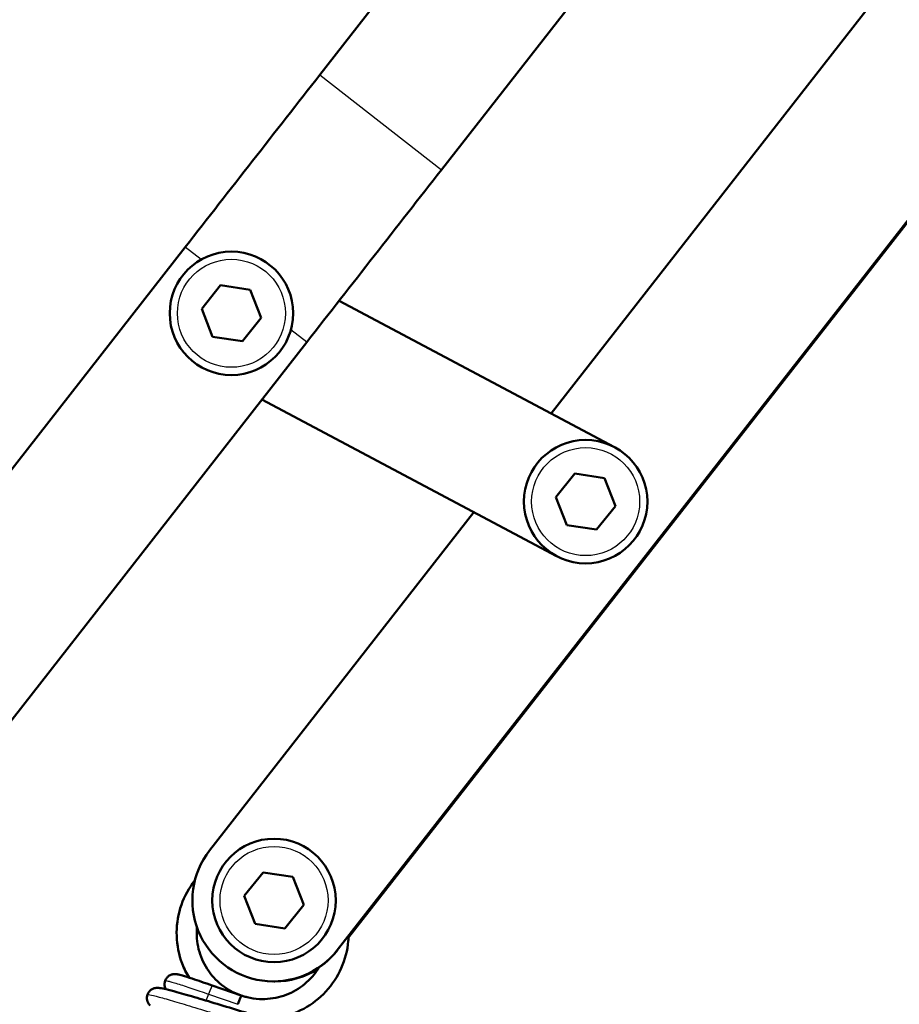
# Model space of a CAD drawing. Header units: millimetres. Extents: x 247 to 1050, y 34 to 1073.
# Tile 39 of 60: x 806 to 863, y 164 to 228. Entities that reach past the tile are written whole.
import ezdxf

# ---------------------------------------------------------------- set-up
doc = ezdxf.new("R2010")
doc.units = ezdxf.units.MM
doc.header["$LTSCALE"] = 0.75
doc.layers.add('Visible', color=7, linetype='Continuous', lineweight=50)
doc.layers.add('Visible Narrow', color=7, linetype='Continuous', lineweight=25)

msp = doc.modelspace()

# ---------------------------------------------------------------- linework, layer by layer
at = {"layer": 'Visible', "extrusion": (-1, -2e-16, 2.967e-13)}
for p, q in [((927.26, 354.26, 15.632), (825.516, 224.034, 31.328)), ((935.14, 348.103, 15.632), (833.396, 217.877, 31.328)), ((944.723, 335.49, 5.68), (840.5, 202.085, 4.77)), ((952.997, 329.025, 5.752), (826.638, 167.286, 4.649)), ((827.372, 168.109, -5.845), (871.186, 224.191, -5.462)), ((816.784, 212.857, 32), (784.226, 171.185, 32)), ((819.072, 210.387, 35), (817.854, 208.865, 35)), ((820.999, 210.093, 35), (819.072, 210.387, 35)), ((821.708, 208.277, 35), (820.999, 210.093, 35)), ((844.615, 199.897, 7.75), (826.764, 209.388, 7.75)), ((817.854, 208.865, 35), (818.563, 207.049, 35)), ((820.49, 206.755, 35), (821.708, 208.277, 35)), ((818.563, 207.049, 35), (820.49, 206.755, 35)), ((824.664, 206.701, 32), (792.107, 165.029, 32)), ((821.763, 202.987, 7.75), (840.859, 192.833, 7.75)), ((842.028, 198.181, 9.75), (840.81, 196.659, 9.75)), ((843.955, 197.887, 9.75), (842.028, 198.181, 9.75)), ((844.664, 196.071, 9.75), (843.955, 197.887, 9.75)), ((840.81, 196.659, 9.75), (841.519, 194.843, 9.75)), ((843.446, 194.549, 9.75), (844.664, 196.071, 9.75)), ((835.499, 195.683, 4.727), (818.364, 173.75, 4.577)), ((841.519, 194.843, 9.75), (843.446, 194.549, 9.75)), ((829.274, 170.635, 2.422), (832.352, 174.575, 2.449)), ((829.326, 170.635, -3.578), (832.404, 174.575, -3.551)), ((821.835, 172.334, 7.25), (820.617, 170.812, 7.25)), ((823.762, 172.04, 7.25), (821.835, 172.334, 7.25)), ((824.471, 170.224, 7.25), (823.762, 172.04, 7.25)), ((820.617, 170.812, 7.25), (821.326, 168.996, 7.25)), ((829.263, 170.635, 3.672), (826.646, 167.286, 3.649)), ((829.337, 170.635, -4.828), (827.373, 168.121, -4.845)), ((829.274, 170.635, 2.422), (829.263, 170.635, 3.672)), ((829.293, 170.66, -3.578), (829.326, 170.635, -3.578)), ((829.337, 170.635, -4.828), (829.326, 170.635, -3.578)), ((823.253, 168.702, 7.25), (824.471, 170.224, 7.25)), ((821.326, 168.996, 7.25), (823.253, 168.702, 7.25)), ((818.536, 165.01, 0), (820.424, 164.352, 0)), ((822.501, 165.268, 4.613), (822.509, 165.268, 3.613)), ((822.584, 165.268, -4.887), (822.592, 165.268, -5.886))]:
    msp.add_line(p, q, dxfattribs=at)
at = {"layer": 'Visible', "extrusion": (-2.967e-13, -2e-16, -1)}
for centre in [(-819.781, 208.571, -34.5), (-842.737, 196.365, -9.25), (-822.544, 170.518, -6.75)]:
    msp.add_circle(centre, 4, dxfattribs=at)
at = {"layer": 'Visible', "extrusion": (-0.788011, 0.615661, 1.661e-13)}
msp.add_arc((-670.596, -118, -512.587), 150, 90, 95.42563, dxfattribs=at)
at = {"layer": 'Visible', "extrusion": (0.788011, -0.615661, -2.476e-13)}
msp.add_arc((670.596, -118, 522.587), 150, 84.57437, 90, dxfattribs=at)
at = {"layer": 'Visible', "extrusion": (-0.787981, 0.615661, -0.006877)}
msp.add_arc((-650.04, -4.322, -548.415), 3, 89.69216, 269.69216, dxfattribs=at)
at = {"layer": 'Visible', "extrusion": (-0.008727, 2e-16, 0.999962)}
msp.add_arc((822.51, 170.518, -2.565), 5.25, 142, 322, dxfattribs=at)
at = {"layer": 'Visible', "extrusion": (-0.008727, 8e-16, 0.999962)}
msp.add_arc((822.51, 170.518, -3.565), 5.25, 270, 322, dxfattribs=at)
at = {"layer": 'Visible', "extrusion": (0.008727, -1.1e-15, -0.999962)}
msp.add_arc((-822.51, 170.518, 12.065), 5.25, 237.50031, 270.40478, dxfattribs=at)
at = {"layer": 'Visible', "extrusion": (0.008727, -1.9e-15, -0.999962)}
msp.add_arc((-822.51, 170.518, 13.065), 5.25, 237.69095, 270, dxfattribs=at)
at = {"layer": 'Visible', "extrusion": (0.929502, -0.368607, 0.012453)}
msp.add_arc((454.565, -8.743, 702.005), 0.65, 0.03019, 86.69779, dxfattribs=at)
at = {"layer": 'Visible', "extrusion": (-0.929502, 0.368607, -0.012453)}
msp.add_arc((-454.565, -10.043, -701.989), 0.65, 179.96522, 180, dxfattribs=at)
at = {"layer": 'Visible'}
for points, knots in [([(817.035, 165.515, -1.158), (816.858, 165.808, -1.145), (816.708, 166.117, -1.133), (816.375, 167.001, -1.099), (816.254, 167.61, -1.075), (816.214, 168.818, -1.029), (816.294, 169.433, -1.006), (816.644, 170.59, -0.963), (816.918, 171.147, -0.941), (817.318, 171.707, -0.915), (817.368, 171.774, -0.912), (817.42, 171.84, -0.908)], [0.3819342, 0.3819342, 0.3819342, 0.3819342, 0.4839871, 0.4839871, 0.665408, 0.665408, 0.8468612, 0.8468612, 1.0283089, 1.0283089, 1.0534819, 1.0534819, 1.0534819, 1.0534819]), ([(817.547, 168.781, -1.023), (817.525, 168.537, -1.035), (817.524, 168.292, -1.048), (817.582, 167.588, -1.083), (817.697, 167.126, -1.106), (818.066, 166.275, -1.149), (818.323, 165.874, -1.171), (818.946, 165.186, -1.217), (819.318, 164.89, -1.241), (819.931, 164.549, -1.275), (820.149, 164.45, -1.286), (820.373, 164.37, -1.297)], [0.483856, 0.483856, 0.483856, 0.483856, 0.556766, 0.556766, 0.6960772, 0.6960772, 0.8353816, 0.8353816, 0.9746641, 0.9746641, 1.0460024, 1.0460024, 1.0460024, 1.0460024]), ([(827.377, 168.221, -0.389), (827.373, 168.109, -0.384), (827.366, 167.997, -0.38), (827.3, 167.283, -0.353), (827.143, 166.683, -0.332), (826.652, 165.579, -0.288), (826.31, 165.061, -0.264), (825.49, 164.173, -0.218), (825.001, 163.791, -0.195), (823.939, 163.213, -0.152), (823.353, 163.009, -0.13), (822.541, 162.869, -0.098), (822.321, 162.844, -0.09), (822.101, 162.833, -0.082)], [2.4461879, 2.4461879, 2.4461879, 2.4461879, 2.4798068, 2.4798068, 2.6612692, 2.6612692, 2.8426891, 2.8426891, 3.0241415, 3.0241415, 3.2055901, 3.2055901, 3.2715402, 3.2715402, 3.2715402, 3.2715402]), ([(820.424, 164.352, 0), (820.434, 164.349, 0), (820.443, 164.346, -0.001), (820.481, 164.333, -0.002), (820.509, 164.324, -0.004), (820.623, 164.289, -0.009), (820.709, 164.265, -0.013), (821.057, 164.18, -0.03), (821.326, 164.142, -0.044), (822.063, 164.105, -0.08), (822.542, 164.161, -0.104), (823.438, 164.42, -0.149), (823.868, 164.625, -0.17), (824.629, 165.155, -0.215), (824.97, 165.487, -0.239), (825.32, 165.961, -0.268), (825.39, 166.066, -0.274), (825.456, 166.173, -0.28)], [0, 0, 0, 0, 0.0029789, 0.0029789, 0.011916, 0.011916, 0.0387384, 0.0387384, 0.1195134, 0.1195134, 0.2604835, 0.2604835, 0.3997432, 0.3997432, 0.5389903, 0.5389903, 0.5767074, 0.5767074, 0.5767074, 0.5767074]), ([(815.537, 164.764, -1.794), (815.537, 164.764, -1.794), (815.537, 164.765, -1.794), (815.508, 164.815, -1.78), (815.485, 164.87, -1.769), (815.453, 164.993, -1.75), (815.446, 165.063, -1.741), (815.454, 165.197, -1.726), (815.468, 165.262, -1.719), (815.491, 165.323, -1.713)], [0.13904297, 0.13904297, 0.13904297, 0.13904297, 0.13918878, 0.13918878, 0.15696763, 0.15696763, 0.17772004, 0.17772004, 0.1974522, 0.1974522, 0.1974522, 0.1974522]), ([(815.491, 165.323, -1.713), (815.516, 165.389, -1.705), (815.552, 165.451, -1.698), (815.642, 165.561, -1.681), (815.696, 165.609, -1.672), (815.816, 165.683, -1.649), (815.882, 165.711, -1.634), (815.978, 165.734, -1.602), (816.008, 165.739, -1.59), (816.073, 165.747, -1.557), (816.108, 165.747, -1.534), (816.171, 165.745, -1.477), (816.199, 165.742, -1.442), (816.257, 165.734, -1.356), (816.285, 165.729, -1.304), (816.398, 165.705, -1.098), (816.49, 165.68, -0.946), (816.776, 165.597, -0.602), (816.996, 165.528, -0.431), (817.427, 165.388, -0.201), (817.638, 165.318, -0.124), (818.076, 165.17, -0.022), (818.307, 165.09, 0.002), (818.536, 165.01, 0)], [0, 0, 0, 0, 0.0212091, 0.0212091, 0.0426377, 0.0426377, 0.0639852, 0.0639852, 0.0737754, 0.0737754, 0.0860234, 0.0860234, 0.0993014, 0.0993014, 0.1170276, 0.1170276, 0.170301, 0.170301, 0.2534229, 0.2534229, 0.3228011, 0.3228011, 0.3954897, 0.3954897, 0.3954897, 0.3954897]), ([(814.337, 164.407, -0.048), (814.361, 164.477, -0.025), (814.398, 164.543, -0.001), (814.489, 164.658, 0.05), (814.545, 164.707, 0.078), (814.661, 164.781, 0.147), (814.722, 164.808, 0.188), (814.826, 164.839, 0.283), (814.871, 164.846, 0.337), (814.949, 164.854, 0.456), (814.982, 164.854, 0.523), (815.063, 164.852, 0.71), (815.104, 164.848, 0.834), (815.266, 164.826, 1.327), (815.393, 164.799, 1.697), (815.745, 164.714, 2.443), (815.977, 164.652, 2.82), (816.616, 164.475, 3.619), (817.067, 164.344, 4.019), (818.025, 164.061, 4.602), (818.539, 163.907, 4.807), (819.579, 163.592, 5.024), (820.119, 163.428, 5.042), (821.158, 163.114, 4.898), (821.67, 162.96, 4.734), (822.6, 162.684, 4.251), (823.031, 162.557, 3.926), (823.754, 162.352, 3.162), (824.059, 162.27, 2.715), (824.38, 162.191, 2.005), (824.466, 162.172, 1.767), (824.578, 162.149, 1.318), (824.614, 162.145, 1.106), (824.614, 162.145, 0.894)], [0, 0, 0, 0, 0.023221, 0.023221, 0.046514, 0.046514, 0.069277, 0.069277, 0.089876, 0.089876, 0.112111, 0.112111, 0.15109, 0.15109, 0.267992, 0.267992, 0.399969, 0.399969, 0.579483, 0.579483, 0.747124, 0.747124, 0.912046, 0.912046, 1.075425, 1.075425, 1.237306, 1.237306, 1.396889, 1.396889, 1.472317, 1.472317, 1.535825, 1.535825, 1.535825, 1.535825]), ([(814.514, 163.7, -0.499), (814.511, 163.703, -0.493), (814.509, 163.705, -0.488), (814.482, 163.732, -0.431), (814.454, 163.763, -0.383), (814.395, 163.846, -0.291), (814.363, 163.902, -0.249), (814.319, 164.023, -0.184), (814.306, 164.086, -0.158), (814.297, 164.221, -0.108), (814.305, 164.295, -0.084), (814.328, 164.379, -0.057), (814.332, 164.393, -0.052), (814.337, 164.407, -0.048)], [1.61955577, 1.61955577, 1.61955577, 1.61955577, 1.62153703, 1.62153703, 1.64015095, 1.64015095, 1.66271418, 1.66271418, 1.6832206, 1.6832206, 1.70598486, 1.70598486, 1.71062131, 1.71062131, 1.71062131, 1.71062131])]:
    msp.add_open_spline(points, degree=3, knots=knots, dxfattribs=at)
at = {"layer": 'Visible Narrow', "extrusion": (-1, -2e-16, 2.967e-13)}
for p, q in [((825.516, 224.034, 31.328), (833.396, 217.877, 31.328)), ((817.813, 212.054, 32), (816.784, 212.857, 32)), ((824.664, 206.701, 32), (823.636, 207.504, 32)), ((832.372, 174.601, -3.551), (832.404, 174.575, -3.551)), ((826.638, 167.286, 4.649), (826.646, 167.286, 3.649)), ((818.302, 164.444, 0.649), (820.191, 163.786, 0.649))]:
    msp.add_line(p, q, dxfattribs=at)
at = {"layer": 'Visible Narrow'}
for centre in [(819.781, 208.571, 35), (842.737, 196.365, 9.75), (822.544, 170.518, 7.25)]:
    msp.add_circle(centre, 3.5, dxfattribs=at)
at = {"layer": 'Visible Narrow', "extrusion": (0.929502, -0.368607, 0.012453)}
for start, end in [(0.02997, 86.69779), (86.69779, 129.23661)]:
    msp.add_arc((454.48, -8.718, 700.007), 0.65, start, end, dxfattribs=at)
at = {"layer": 'Visible Narrow'}
for points, weights, knots in [([(817.42, 171.84, -0.908), (816.855, 171.121, -0.943), (816.55, 170.259, -0.975), (815.78, 168.082, -1.056), (816.774, 165.998, -1.137), (816.892, 165.75, -1.147), (817.035, 165.515, -1.157)], [0.963034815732, 0.96839560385, 1, 0.923879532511, 1, 0.990291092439, 0.983058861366], [0.6981013, 0.6981013, 0.6981013, 0.75, 0.75, 0.875, 0.875, 0.8909433, 0.8909433, 0.8909433]), ([(822.101, 162.832, -0.081), (823.206, 162.891, -0.124), (824.206, 163.368, -0.162), (826.29, 164.362, -0.244), (827.06, 166.539, -0.325), (827.349, 167.355, -0.355), (827.377, 168.221, -0.388)], [0.961939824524, 0.961986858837, 1, 0.923879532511, 1, 0.970016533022, 0.9636537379], [0.0625773, 0.0625773, 0.0625773, 0.125, 0.125, 0.25, 0.25, 0.2992369, 0.2992369, 0.2992369])]:
    msp.add_rational_spline(points, weights, degree=2, knots=knots, dxfattribs=at)
for points, knots in [([(815.491, 165.323, -1.713), (815.494, 165.329, -1.565), (815.511, 165.331, -1.42), (815.542, 165.326, -1.28), (815.576, 165.322, -1.125), (815.627, 165.311, -0.977), (815.691, 165.295, -0.837), (815.756, 165.279, -0.698), (815.834, 165.257, -0.567), (815.924, 165.231, -0.446), (816.031, 165.2, -0.302), (816.154, 165.163, -0.171), (816.288, 165.121, -0.056), (816.422, 165.079, 0.06), (816.568, 165.032, 0.161), (816.723, 164.981, 0.249), (816.877, 164.931, 0.336), (817.041, 164.876, 0.409), (817.211, 164.819, 0.468), (817.382, 164.762, 0.527), (817.559, 164.701, 0.572), (817.741, 164.639, 0.602), (817.924, 164.576, 0.632), (818.111, 164.511, 0.647), (818.302, 164.444, 0.649)], [0.2576513, 0.2576513, 0.2576513, 0.2576513, 0.3333333, 0.3333333, 0.3333333, 0.4166667, 0.4166667, 0.4166667, 0.5, 0.5, 0.5, 0.6, 0.6, 0.6, 0.7, 0.7, 0.7, 0.8, 0.8, 0.8, 0.9, 0.9, 0.9, 1, 1, 1, 1]), ([(814.337, 164.407, -0.048), (814.337, 164.407, -0.032), (814.338, 164.408, -0.016), (814.338, 164.408), (814.349, 164.426, 0.563), (814.439, 164.416, 1.125), (814.604, 164.38, 1.662), (814.769, 164.344, 2.198), (815.009, 164.282, 2.709), (815.314, 164.198, 3.172), (815.618, 164.113, 3.636), (815.987, 164.006, 4.052), (816.405, 163.882, 4.403), (816.823, 163.758, 4.754), (817.289, 163.617, 5.04), (817.784, 163.466, 5.249), (818.279, 163.315, 5.459), (818.803, 163.154, 5.591), (819.333, 162.991, 5.64), (819.863, 162.828, 5.69), (820.399, 162.662, 5.658), (820.919, 162.503, 5.545), (821.439, 162.343, 5.432), (821.942, 162.189, 5.239), (822.408, 162.049, 4.974), (822.873, 161.908, 4.708), (823.301, 161.78, 4.371), (823.674, 161.672, 3.978), (824.046, 161.564, 3.584), (824.363, 161.475, 3.133), (824.611, 161.41, 2.645), (824.858, 161.345, 2.157), (825.038, 161.304, 1.632), (825.141, 161.29, 1.092), (825.207, 161.28, 0.748), (825.243, 161.282, 0.397), (825.247, 161.294, 0.047)], [0.74977893, 0.74977893, 0.74977893, 0.74977893, 0.75, 0.75, 0.75, 0.7578125, 0.7578125, 0.7578125, 0.765625, 0.765625, 0.765625, 0.7734375, 0.7734375, 0.7734375, 0.78125, 0.78125, 0.78125, 0.7890625, 0.7890625, 0.7890625, 0.796875, 0.796875, 0.796875, 0.8046875, 0.8046875, 0.8046875, 0.8125, 0.8125, 0.8125, 0.8203125, 0.8203125, 0.8203125, 0.828125, 0.828125, 0.828125, 0.83310837, 0.83310837, 0.83310837, 0.83310837])]:
    msp.add_open_spline(points, degree=3, knots=knots, dxfattribs=at)

doc.saveas('drawing.dxf')
